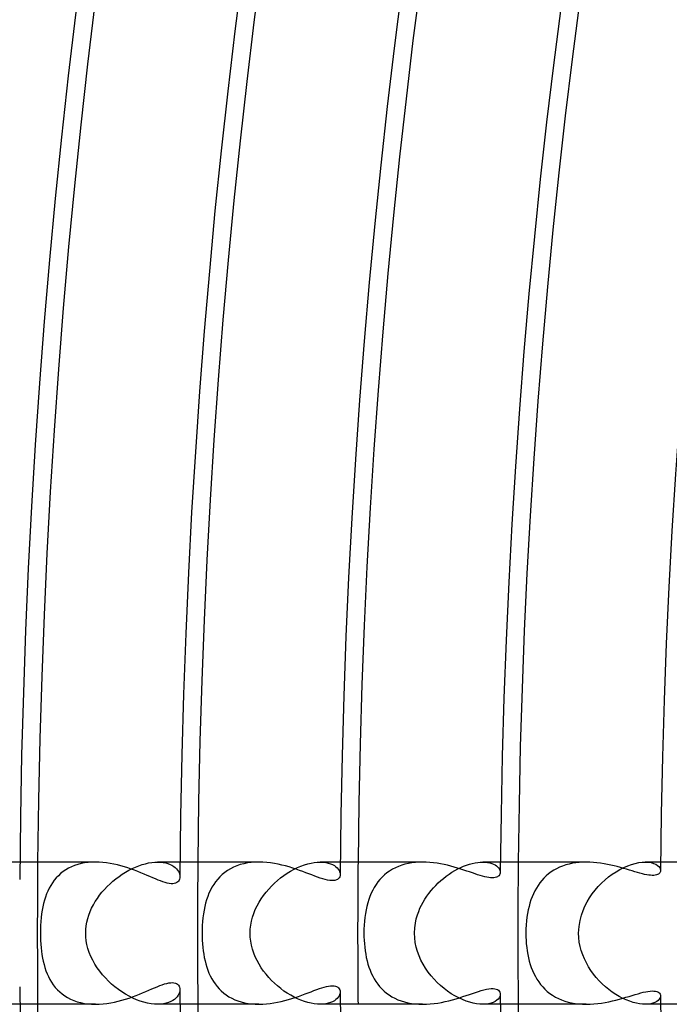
# Model space of a CAD drawing. Header units: millimetres. Extents: x -280 to 280, y -247 to 247.
# Tile 15 of 85: x -212 to -194, y -2 to 26. Entities that reach past the tile are written whole.
import ezdxf

# ---------------------------------------------------------------- set-up
doc = ezdxf.new("R2010")
doc.units = ezdxf.units.MM
doc.layers.add('HIDDEN', color=7, linetype='Continuous')
doc.layers.add('THICK', color=7, linetype='Continuous')

msp = doc.modelspace()

# ---------------------------------------------------------------- linework, layer by layer
at = {"layer": 'HIDDEN'}
for p, q in [((-212.491, 2), (-213.189, 2)), ((-210.77, 1.957), (-210.864, 1.932)), ((-210.673, 1.976), (-210.77, 1.957)), ((-210.573, 1.989), (-210.673, 1.976)), ((-210.471, 1.997), (-210.573, 1.989)), ((-210.367, 2), (-210.471, 1.997)), ((-209.057, 1.928), (-208.965, 1.954)), ((-208.965, 1.954), (-208.874, 1.974)), ((-208.874, 1.974), (-208.786, 1.989)), ((-208.786, 1.989), (-208.7, 1.997)), ((-208.7, 1.997), (-208.619, 2)), ((-208.619, 2), (-208.539, 1.997)), ((-207.99, 2), (-208.619, 2)), ((-208.539, 1.997), (-208.464, 1.989)), ((-208.464, 1.989), (-208.394, 1.975)), ((-208.394, 1.975), (-208.329, 1.957)), ((-208.329, 1.957), (-208.27, 1.934)), ((-206.198, 1.954), (-206.297, 1.927)), ((-206.095, 1.974), (-206.198, 1.954)), ((-205.99, 1.989), (-206.095, 1.974)), ((-205.882, 1.997), (-205.99, 1.989)), ((-205.773, 2), (-205.882, 1.997)), ((-204.497, 1.921), (-204.402, 1.95)), ((-204.402, 1.95), (-204.309, 1.972)), ((-204.309, 1.972), (-204.219, 1.988)), ((-204.219, 1.988), (-204.133, 1.997)), ((-204.133, 1.997), (-204.051, 2)), ((-204.051, 2), (-203.969, 1.997)), ((-203.49, 2), (-204.051, 2)), ((-203.969, 1.997), (-203.893, 1.987)), ((-203.893, 1.987), (-203.824, 1.972)), ((-203.824, 1.972), (-203.76, 1.952)), ((-203.76, 1.952), (-203.704, 1.928)), ((-201.671, 1.939), (-201.763, 1.911)), ((-201.575, 1.962), (-201.671, 1.939)), ((-201.477, 1.979), (-201.575, 1.962)), ((-201.377, 1.991), (-201.477, 1.979)), ((-201.277, 1.998), (-201.377, 1.991)), ((-201.175, 2), (-201.277, 1.998)), ((-199.942, 1.913), (-199.86, 1.94)), ((-199.86, 1.94), (-199.78, 1.962)), ((-199.78, 1.962), (-199.703, 1.979)), ((-199.703, 1.979), (-199.627, 1.991)), ((-199.627, 1.991), (-199.554, 1.998)), ((-199.554, 1.998), (-199.485, 2)), ((-199.485, 2), (-199.414, 1.997)), ((-198.99, 2), (-199.485, 2)), ((-199.414, 1.997), (-199.348, 1.99)), ((-199.348, 1.99), (-199.287, 1.978)), ((-199.287, 1.978), (-199.232, 1.961)), ((-199.232, 1.961), (-199.182, 1.941)), ((-199.182, 1.941), (-199.138, 1.918)), ((-197.062, 1.945), (-197.154, 1.919)), ((-196.968, 1.965), (-197.062, 1.945)), ((-196.872, 1.981), (-196.968, 1.965)), ((-196.774, 1.992), (-196.872, 1.981)), ((-196.676, 1.998), (-196.774, 1.992)), ((-196.577, 2), (-196.676, 1.998)), ((-195.308, 1.933), (-195.204, 1.963)), ((-195.204, 1.963), (-195.104, 1.984)), ((-195.104, 1.984), (-195.01, 1.996)), ((-195.01, 1.996), (-194.922, 2)), ((-194.922, 2), (-194.833, 1.996)), ((-194.49, 2), (-194.922, 2)), ((-194.833, 1.996), (-194.754, 1.983)), ((-194.754, 1.983), (-194.685, 1.963)), ((-194.685, 1.963), (-194.626, 1.937)), ((-211.345, 1.675), (-211.409, 1.616)), ((-211.276, 1.73), (-211.345, 1.675)), ((-211.202, 1.78), (-211.276, 1.73)), ((-211.124, 1.826), (-211.202, 1.78)), ((-211.041, 1.867), (-211.124, 1.826)), ((-210.954, 1.902), (-211.041, 1.867)), ((-210.864, 1.932), (-210.954, 1.902)), ((-209.615, 1.658), (-209.524, 1.716)), ((-209.524, 1.716), (-209.432, 1.768)), ((-209.432, 1.768), (-209.338, 1.816)), ((-209.338, 1.816), (-209.245, 1.858)), ((-209.245, 1.858), (-209.151, 1.896)), ((-209.151, 1.896), (-209.057, 1.928)), ((-208.27, 1.934), (-208.217, 1.908)), ((-208.217, 1.908), (-208.169, 1.878)), ((-208.169, 1.878), (-208.127, 1.845)), ((-208.127, 1.845), (-208.091, 1.81)), ((-208.091, 1.81), (-208.061, 1.774)), ((-208.061, 1.774), (-208.036, 1.736)), ((-208.036, 1.736), (-208.017, 1.698)), ((-208.017, 1.698), (-208.004, 1.66)), ((-206.731, 1.709), (-206.803, 1.65)), ((-206.654, 1.764), (-206.731, 1.709)), ((-206.571, 1.813), (-206.654, 1.764)), ((-206.484, 1.857), (-206.571, 1.813)), ((-206.393, 1.895), (-206.484, 1.857)), ((-206.297, 1.927), (-206.393, 1.895)), ((-205.073, 1.624), (-204.979, 1.687)), ((-204.979, 1.687), (-204.883, 1.746)), ((-204.883, 1.746), (-204.787, 1.798)), ((-204.787, 1.798), (-204.69, 1.845)), ((-204.69, 1.845), (-204.594, 1.886)), ((-204.594, 1.886), (-204.497, 1.921)), ((-203.704, 1.928), (-203.654, 1.9)), ((-203.654, 1.9), (-203.611, 1.868)), ((-203.611, 1.868), (-203.575, 1.834)), ((-203.575, 1.834), (-203.545, 1.798)), ((-203.545, 1.798), (-203.522, 1.761)), ((-203.522, 1.761), (-203.506, 1.724)), ((-203.506, 1.724), (-203.496, 1.687)), ((-203.496, 1.687), (-203.493, 1.651)), ((-202.176, 1.695), (-202.246, 1.638)), ((-202.101, 1.748), (-202.176, 1.695)), ((-202.022, 1.797), (-202.101, 1.748)), ((-201.939, 1.84), (-202.022, 1.797)), ((-201.853, 1.879), (-201.939, 1.84)), ((-201.763, 1.911), (-201.853, 1.879)), ((-200.433, 1.658), (-200.352, 1.712)), ((-200.352, 1.712), (-200.271, 1.761)), ((-200.271, 1.761), (-200.189, 1.806)), ((-200.189, 1.806), (-200.106, 1.846)), ((-200.106, 1.846), (-200.024, 1.882)), ((-200.024, 1.882), (-199.942, 1.913)), ((-199.138, 1.918), (-199.099, 1.892)), ((-199.099, 1.892), (-199.067, 1.864)), ((-199.067, 1.864), (-199.04, 1.834)), ((-199.04, 1.834), (-199.019, 1.803)), ((-199.019, 1.803), (-199.004, 1.772)), ((-199.004, 1.772), (-198.995, 1.74)), ((-198.995, 1.74), (-198.993, 1.709)), ((-197.637, 1.667), (-197.704, 1.61)), ((-197.565, 1.721), (-197.637, 1.667)), ((-197.49, 1.77), (-197.565, 1.721)), ((-197.411, 1.814), (-197.49, 1.77)), ((-197.328, 1.854), (-197.411, 1.814)), ((-197.243, 1.889), (-197.328, 1.854)), ((-197.154, 1.919), (-197.243, 1.889)), ((-195.846, 1.658), (-195.739, 1.729)), ((-195.739, 1.729), (-195.63, 1.792)), ((-195.63, 1.792), (-195.522, 1.848)), ((-195.522, 1.848), (-195.414, 1.895)), ((-195.414, 1.895), (-195.308, 1.933)), ((-194.626, 1.937), (-194.578, 1.906)), ((-194.578, 1.906), (-194.54, 1.872)), ((-194.54, 1.872), (-194.513, 1.835)), ((-194.513, 1.835), (-194.497, 1.798)), ((-194.497, 1.798), (-194.492, 1.761)), ((-211.576, 1.416), (-211.623, 1.342)), ((-211.525, 1.487), (-211.576, 1.416)), ((-211.469, 1.553), (-211.525, 1.487)), ((-211.409, 1.616), (-211.469, 1.553)), ((-210.036, 1.313), (-209.957, 1.389)), ((-209.957, 1.389), (-209.876, 1.462)), ((-209.876, 1.462), (-209.791, 1.531)), ((-209.791, 1.531), (-209.704, 1.597)), ((-209.704, 1.597), (-209.615, 1.658)), ((-208.004, 1.66), (-207.996, 1.622)), ((-207.996, 1.622), (-207.994, 1.585)), ((-206.991, 1.447), (-207.044, 1.37)), ((-206.933, 1.519), (-206.991, 1.447)), ((-206.871, 1.587), (-206.933, 1.519)), ((-206.803, 1.65), (-206.871, 1.587)), ((-205.421, 1.326), (-205.339, 1.407)), ((-205.339, 1.407), (-205.253, 1.483)), ((-205.253, 1.483), (-205.164, 1.556)), ((-205.164, 1.556), (-205.073, 1.624)), ((-202.43, 1.44), (-202.483, 1.366)), ((-202.373, 1.51), (-202.43, 1.44)), ((-202.312, 1.576), (-202.373, 1.51)), ((-202.246, 1.638), (-202.312, 1.576)), ((-200.806, 1.343), (-200.736, 1.412)), ((-200.736, 1.412), (-200.663, 1.478)), ((-200.663, 1.478), (-200.589, 1.542)), ((-200.589, 1.542), (-200.512, 1.602)), ((-200.512, 1.602), (-200.433, 1.658)), ((-197.882, 1.415), (-197.933, 1.343)), ((-197.826, 1.483), (-197.882, 1.415)), ((-197.767, 1.548), (-197.826, 1.483)), ((-197.704, 1.61), (-197.767, 1.548)), ((-196.24, 1.31), (-196.147, 1.406)), ((-196.147, 1.406), (-196.05, 1.496)), ((-196.05, 1.496), (-195.95, 1.58)), ((-195.95, 1.58), (-195.846, 1.658)), ((-211.705, 1.185), (-211.74, 1.102)), ((-211.666, 1.265), (-211.705, 1.185)), ((-211.623, 1.342), (-211.666, 1.265)), ((-210.25, 1.066), (-210.183, 1.151)), ((-210.183, 1.151), (-210.111, 1.233)), ((-210.111, 1.233), (-210.036, 1.313)), ((-207.177, 1.121), (-207.212, 1.032)), ((-207.137, 1.208), (-207.177, 1.121)), ((-207.093, 1.291), (-207.137, 1.208)), ((-207.044, 1.37), (-207.093, 1.291)), ((-205.645, 1.062), (-205.574, 1.154)), ((-205.574, 1.154), (-205.5, 1.242)), ((-205.5, 1.242), (-205.421, 1.326)), ((-202.617, 1.123), (-202.654, 1.036)), ((-202.577, 1.207), (-202.617, 1.123)), ((-202.532, 1.288), (-202.577, 1.207)), ((-202.483, 1.366), (-202.532, 1.288)), ((-201.056, 1.039), (-200.998, 1.119)), ((-200.998, 1.119), (-200.937, 1.196)), ((-200.937, 1.196), (-200.873, 1.271)), ((-200.873, 1.271), (-200.806, 1.343)), ((-198.024, 1.189), (-198.063, 1.107)), ((-197.98, 1.267), (-198.024, 1.189)), ((-197.933, 1.343), (-197.98, 1.267)), ((-196.409, 1.103), (-196.327, 1.209)), ((-196.327, 1.209), (-196.24, 1.31)), ((-211.823, 0.836), (-211.844, 0.741)), ((-211.799, 0.927), (-211.823, 0.836)), ((-211.771, 1.016), (-211.799, 0.927)), ((-211.74, 1.102), (-211.771, 1.016)), ((-210.425, 0.796), (-210.372, 0.888)), ((-210.372, 0.888), (-210.313, 0.978)), ((-210.313, 0.978), (-210.25, 1.066)), ((-207.271, 0.844), (-207.295, 0.746)), ((-207.244, 0.94), (-207.271, 0.844)), ((-207.212, 1.032), (-207.244, 0.94)), ((-205.827, 0.768), (-205.771, 0.869)), ((-205.771, 0.869), (-205.711, 0.967)), ((-205.711, 0.967), (-205.645, 1.062)), ((-202.716, 0.852), (-202.741, 0.754)), ((-202.686, 0.946), (-202.716, 0.852)), ((-202.654, 1.036), (-202.686, 0.946)), ((-201.207, 0.787), (-201.161, 0.873)), ((-201.161, 0.873), (-201.11, 0.957)), ((-201.11, 0.957), (-201.056, 1.039)), ((-198.16, 0.847), (-198.186, 0.755)), ((-198.132, 0.936), (-198.16, 0.847)), ((-198.099, 1.023), (-198.132, 0.936)), ((-198.063, 1.107), (-198.099, 1.023)), ((-196.614, 0.76), (-196.553, 0.878)), ((-196.553, 0.878), (-196.484, 0.993)), ((-196.484, 0.993), (-196.409, 1.103)), ((-211.862, 0.643), (-211.878, 0.541)), ((-211.844, 0.741), (-211.862, 0.643)), ((-210.554, 0.508), (-210.517, 0.606)), ((-210.517, 0.606), (-210.474, 0.702)), ((-210.474, 0.702), (-210.425, 0.796)), ((-207.316, 0.645), (-207.333, 0.541)), ((-207.295, 0.746), (-207.316, 0.645)), ((-205.954, 0.45), (-205.918, 0.558)), ((-205.918, 0.558), (-205.876, 0.664)), ((-205.876, 0.664), (-205.827, 0.768)), ((-202.763, 0.654), (-202.782, 0.55)), ((-202.741, 0.754), (-202.763, 0.654)), ((-201.321, 0.513), (-201.286, 0.61)), ((-201.286, 0.61), (-201.249, 0.7)), ((-201.249, 0.7), (-201.207, 0.787)), ((-198.228, 0.558), (-198.244, 0.454)), ((-198.209, 0.659), (-198.228, 0.558)), ((-198.186, 0.755), (-198.209, 0.659)), ((-196.713, 0.506), (-196.667, 0.638)), ((-196.667, 0.638), (-196.614, 0.76)), ((-211.899, 0.329), (-211.906, 0.22)), ((-211.89, 0.437), (-211.899, 0.329)), ((-211.878, 0.541), (-211.89, 0.437)), ((-210.627, 0.207), (-210.609, 0.309)), ((-210.609, 0.309), (-210.584, 0.409)), ((-210.584, 0.409), (-210.554, 0.508)), ((-207.357, 0.328), (-207.364, 0.219)), ((-207.346, 0.436), (-207.357, 0.328)), ((-207.333, 0.541), (-207.346, 0.436)), ((-206.003, 0.228), (-205.983, 0.34)), ((-205.983, 0.34), (-205.954, 0.45)), ((-202.809, 0.334), (-202.818, 0.223)), ((-202.797, 0.444), (-202.809, 0.334)), ((-202.782, 0.55), (-202.797, 0.444)), ((-201.397, 0.146), (-201.379, 0.281)), ((-201.379, 0.281), (-201.353, 0.403)), ((-201.353, 0.403), (-201.321, 0.513)), ((-198.257, 0.345), (-198.267, 0.233)), ((-198.244, 0.454), (-198.257, 0.345)), ((-196.781, 0.185), (-196.753, 0.354)), ((-196.753, 0.354), (-196.713, 0.506)), ((-211.91, 0.11), (-211.911, 0)), ((-211.911, 0), (-211.91, -0.102)), ((-211.906, 0.22), (-211.91, 0.11)), ((-210.641, 0), (-210.638, 0.104)), ((-210.638, -0.105), (-210.641, 0)), ((-210.638, 0.104), (-210.627, 0.207)), ((-207.369, 0.109), (-207.37, 0)), ((-207.37, 0), (-207.369, -0.1)), ((-207.364, 0.219), (-207.369, 0.109)), ((-206.02, 0), (-206.016, 0.115)), ((-206.016, -0.115), (-206.02, 0)), ((-206.016, 0.115), (-206.003, 0.228)), ((-202.823, 0.112), (-202.824, 0)), ((-202.824, 0), (-202.823, -0.099)), ((-202.818, 0.223), (-202.823, 0.112)), ((-201.404, 0), (-201.397, 0.146)), ((-201.398, -0.131), (-201.404, 0)), ((-198.273, 0.117), (-198.275, 0)), ((-198.275, 0), (-198.273, -0.101)), ((-198.267, 0.233), (-198.273, 0.117)), ((-196.791, 0), (-196.781, 0.185)), ((-196.787, -0.125), (-196.791, 0)), ((-211.91, -0.102), (-211.907, -0.204)), ((-211.907, -0.204), (-211.901, -0.306)), ((-210.626, -0.211), (-210.638, -0.105)), ((-210.607, -0.319), (-210.626, -0.211)), ((-207.369, -0.1), (-207.365, -0.2)), ((-207.365, -0.2), (-207.359, -0.301)), ((-206.003, -0.229), (-206.016, -0.115)), ((-205.982, -0.341), (-206.003, -0.229)), ((-202.823, -0.099), (-202.819, -0.199)), ((-202.819, -0.199), (-202.812, -0.298)), ((-201.382, -0.261), (-201.398, -0.131)), ((-201.356, -0.389), (-201.382, -0.261)), ((-198.273, -0.101), (-198.269, -0.202)), ((-198.269, -0.202), (-198.262, -0.302)), ((-196.773, -0.249), (-196.787, -0.125)), ((-196.75, -0.371), (-196.773, -0.249)), ((-211.901, -0.306), (-211.893, -0.408)), ((-211.893, -0.408), (-211.882, -0.507)), ((-211.882, -0.507), (-211.869, -0.604)), ((-210.579, -0.429), (-210.607, -0.319)), ((-210.542, -0.541), (-210.579, -0.429)), ((-210.496, -0.654), (-210.542, -0.541)), ((-207.359, -0.301), (-207.35, -0.4)), ((-207.35, -0.4), (-207.339, -0.497)), ((-207.339, -0.497), (-207.325, -0.593)), ((-205.954, -0.451), (-205.982, -0.341)), ((-205.918, -0.56), (-205.954, -0.451)), ((-202.812, -0.298), (-202.803, -0.397)), ((-202.803, -0.397), (-202.791, -0.495)), ((-202.791, -0.495), (-202.775, -0.591)), ((-201.32, -0.515), (-201.356, -0.389)), ((-201.275, -0.639), (-201.32, -0.515)), ((-198.262, -0.302), (-198.251, -0.401)), ((-198.251, -0.401), (-198.238, -0.5)), ((-198.238, -0.5), (-198.221, -0.597)), ((-196.718, -0.491), (-196.75, -0.371)), ((-196.678, -0.609), (-196.718, -0.491)), ((-211.869, -0.604), (-211.852, -0.699)), ((-211.852, -0.699), (-211.834, -0.791)), ((-211.834, -0.791), (-211.812, -0.881)), ((-210.443, -0.763), (-210.496, -0.654)), ((-210.383, -0.87), (-210.443, -0.763)), ((-207.325, -0.593), (-207.308, -0.686)), ((-207.308, -0.686), (-207.288, -0.777)), ((-207.288, -0.777), (-207.265, -0.866)), ((-205.875, -0.667), (-205.918, -0.56)), ((-205.825, -0.771), (-205.875, -0.667)), ((-205.77, -0.872), (-205.825, -0.771)), ((-202.775, -0.591), (-202.757, -0.685)), ((-202.757, -0.685), (-202.736, -0.777)), ((-202.736, -0.777), (-202.711, -0.867)), ((-201.221, -0.758), (-201.275, -0.639)), ((-201.16, -0.874), (-201.221, -0.758)), ((-198.221, -0.597), (-198.201, -0.693)), ((-198.201, -0.693), (-198.178, -0.786)), ((-198.178, -0.786), (-198.151, -0.877)), ((-196.63, -0.724), (-196.678, -0.609)), ((-196.575, -0.837), (-196.63, -0.724)), ((-211.812, -0.881), (-211.786, -0.969)), ((-211.786, -0.969), (-211.757, -1.056)), ((-211.757, -1.056), (-211.725, -1.14)), ((-210.317, -0.972), (-210.383, -0.87)), ((-210.246, -1.071), (-210.317, -0.972)), ((-210.169, -1.167), (-210.246, -1.071)), ((-207.265, -0.866), (-207.239, -0.953)), ((-207.239, -0.953), (-207.21, -1.038)), ((-207.21, -1.038), (-207.177, -1.121)), ((-205.709, -0.97), (-205.77, -0.872)), ((-205.643, -1.064), (-205.709, -0.97)), ((-205.573, -1.155), (-205.643, -1.064)), ((-202.711, -0.867), (-202.683, -0.955)), ((-202.683, -0.955), (-202.652, -1.041)), ((-202.652, -1.041), (-202.617, -1.125)), ((-201.092, -0.986), (-201.16, -0.874)), ((-201.018, -1.093), (-201.092, -0.986)), ((-200.938, -1.195), (-201.018, -1.093)), ((-198.151, -0.877), (-198.121, -0.966)), ((-198.121, -0.966), (-198.087, -1.053)), ((-198.087, -1.053), (-198.049, -1.137)), ((-196.514, -0.945), (-196.575, -0.837)), ((-196.446, -1.05), (-196.514, -0.945)), ((-196.373, -1.151), (-196.446, -1.05)), ((-211.725, -1.14), (-211.688, -1.222)), ((-211.688, -1.222), (-211.647, -1.301)), ((-211.647, -1.301), (-211.601, -1.378)), ((-211.601, -1.378), (-211.551, -1.452)), ((-210.088, -1.258), (-210.169, -1.167)), ((-210.002, -1.346), (-210.088, -1.258)), ((-209.913, -1.43), (-210.002, -1.346)), ((-207.177, -1.121), (-207.14, -1.202)), ((-207.14, -1.202), (-207.099, -1.28)), ((-207.099, -1.28), (-207.054, -1.355)), ((-207.054, -1.355), (-207.005, -1.428)), ((-205.498, -1.243), (-205.573, -1.155)), ((-205.419, -1.328), (-205.498, -1.243)), ((-205.336, -1.409), (-205.419, -1.328)), ((-202.617, -1.125), (-202.578, -1.205)), ((-202.578, -1.205), (-202.535, -1.284)), ((-202.535, -1.284), (-202.488, -1.359)), ((-202.488, -1.359), (-202.437, -1.431)), ((-200.853, -1.293), (-200.938, -1.195)), ((-200.763, -1.386), (-200.853, -1.293)), ((-198.049, -1.137), (-198.008, -1.218)), ((-198.008, -1.218), (-197.963, -1.296)), ((-197.963, -1.296), (-197.913, -1.371)), ((-197.913, -1.371), (-197.86, -1.443)), ((-196.295, -1.248), (-196.373, -1.151)), ((-196.212, -1.34), (-196.295, -1.248)), ((-196.126, -1.427), (-196.212, -1.34)), ((-211.551, -1.452), (-211.496, -1.523)), ((-211.496, -1.523), (-211.436, -1.589)), ((-211.436, -1.589), (-211.372, -1.652)), ((-211.372, -1.652), (-211.302, -1.71)), ((-209.819, -1.509), (-209.913, -1.43)), ((-209.723, -1.583), (-209.819, -1.509)), ((-209.624, -1.653), (-209.723, -1.583)), ((-209.523, -1.716), (-209.624, -1.653)), ((-207.997, -1.624), (-208.006, -1.665)), ((-207.994, -1.585), (-207.997, -1.624)), ((-207.005, -1.428), (-206.951, -1.497)), ((-206.951, -1.497), (-206.893, -1.563)), ((-206.893, -1.563), (-206.831, -1.625)), ((-206.831, -1.625), (-206.764, -1.683)), ((-205.25, -1.485), (-205.336, -1.409)), ((-205.161, -1.558), (-205.25, -1.485)), ((-205.07, -1.626), (-205.161, -1.558)), ((-204.977, -1.689), (-205.07, -1.626)), ((-203.493, -1.651), (-203.496, -1.687)), ((-202.437, -1.431), (-202.382, -1.5)), ((-202.382, -1.5), (-202.322, -1.565)), ((-202.322, -1.565), (-202.258, -1.627)), ((-202.258, -1.627), (-202.19, -1.684)), ((-200.669, -1.473), (-200.763, -1.386)), ((-200.572, -1.555), (-200.669, -1.473)), ((-200.472, -1.631), (-200.572, -1.555)), ((-200.369, -1.701), (-200.472, -1.631)), ((-197.86, -1.443), (-197.802, -1.512)), ((-197.802, -1.512), (-197.739, -1.577)), ((-197.739, -1.577), (-197.672, -1.638)), ((-197.672, -1.638), (-197.601, -1.695)), ((-196.036, -1.509), (-196.126, -1.427)), ((-195.942, -1.586), (-196.036, -1.509)), ((-195.846, -1.657), (-195.942, -1.586)), ((-195.749, -1.722), (-195.846, -1.657)), ((-211.302, -1.71), (-211.228, -1.763)), ((-211.228, -1.763), (-211.149, -1.812)), ((-211.149, -1.812), (-211.064, -1.856)), ((-211.064, -1.856), (-210.975, -1.894)), ((-210.975, -1.894), (-210.883, -1.927)), ((-210.883, -1.927), (-210.786, -1.953)), ((-209.42, -1.775), (-209.523, -1.716)), ((-209.316, -1.827), (-209.42, -1.775)), ((-209.211, -1.872), (-209.316, -1.827)), ((-209.107, -1.912), (-209.211, -1.872)), ((-209.003, -1.944), (-209.107, -1.912)), ((-208.249, -1.924), (-208.31, -1.95)), ((-208.194, -1.894), (-208.249, -1.924)), ((-208.146, -1.861), (-208.194, -1.894)), ((-208.105, -1.824), (-208.146, -1.861)), ((-208.07, -1.786), (-208.105, -1.824)), ((-208.042, -1.746), (-208.07, -1.786)), ((-208.021, -1.705), (-208.042, -1.746)), ((-208.006, -1.665), (-208.021, -1.705)), ((-206.764, -1.683), (-206.693, -1.737)), ((-206.693, -1.737), (-206.618, -1.786)), ((-206.618, -1.786), (-206.538, -1.831)), ((-206.538, -1.831), (-206.453, -1.871)), ((-206.453, -1.871), (-206.365, -1.905)), ((-206.365, -1.905), (-206.273, -1.934)), ((-206.273, -1.934), (-206.178, -1.958)), ((-204.882, -1.747), (-204.977, -1.689)), ((-204.786, -1.799), (-204.882, -1.747)), ((-204.689, -1.846), (-204.786, -1.799)), ((-204.592, -1.887), (-204.689, -1.846)), ((-204.496, -1.922), (-204.592, -1.887)), ((-204.401, -1.95), (-204.496, -1.922)), ((-203.705, -1.928), (-203.761, -1.953)), ((-203.655, -1.9), (-203.705, -1.928)), ((-203.612, -1.869), (-203.655, -1.9)), ((-203.575, -1.835), (-203.612, -1.869)), ((-203.546, -1.799), (-203.575, -1.835)), ((-203.522, -1.762), (-203.546, -1.799)), ((-203.506, -1.725), (-203.522, -1.762)), ((-203.496, -1.687), (-203.506, -1.725)), ((-202.19, -1.684), (-202.117, -1.738)), ((-202.117, -1.738), (-202.04, -1.787)), ((-202.04, -1.787), (-201.958, -1.831)), ((-201.958, -1.831), (-201.872, -1.871)), ((-201.872, -1.871), (-201.782, -1.905)), ((-201.782, -1.905), (-201.688, -1.934)), ((-201.688, -1.934), (-201.591, -1.958)), ((-200.266, -1.763), (-200.369, -1.701)), ((-200.162, -1.819), (-200.266, -1.763)), ((-200.057, -1.868), (-200.162, -1.819)), ((-199.953, -1.909), (-200.057, -1.868)), ((-199.852, -1.943), (-199.953, -1.909)), ((-199.138, -1.918), (-199.191, -1.945)), ((-199.093, -1.887), (-199.138, -1.918)), ((-199.057, -1.854), (-199.093, -1.887)), ((-199.028, -1.818), (-199.057, -1.854)), ((-199.008, -1.782), (-199.028, -1.818)), ((-198.996, -1.745), (-199.008, -1.782)), ((-198.993, -1.709), (-198.996, -1.745)), ((-197.601, -1.695), (-197.525, -1.747)), ((-197.525, -1.747), (-197.446, -1.795)), ((-197.446, -1.795), (-197.362, -1.838)), ((-197.362, -1.838), (-197.275, -1.877)), ((-197.275, -1.877), (-197.183, -1.91)), ((-197.183, -1.91), (-197.088, -1.938)), ((-197.088, -1.938), (-196.99, -1.961)), ((-195.651, -1.781), (-195.749, -1.722)), ((-195.552, -1.833), (-195.651, -1.781)), ((-195.454, -1.878), (-195.552, -1.833)), ((-195.357, -1.916), (-195.454, -1.878)), ((-195.262, -1.947), (-195.357, -1.916)), ((-194.599, -1.921), (-194.647, -1.947)), ((-194.56, -1.892), (-194.599, -1.921)), ((-194.53, -1.86), (-194.56, -1.892)), ((-194.509, -1.827), (-194.53, -1.86)), ((-194.496, -1.794), (-194.509, -1.827)), ((-194.492, -1.761), (-194.496, -1.794)), ((-212.491, -2), (-213.189, -2)), ((-210.786, -1.953), (-210.685, -1.974)), ((-210.685, -1.974), (-210.581, -1.989)), ((-210.581, -1.989), (-210.475, -1.997)), ((-210.475, -1.997), (-210.367, -2)), ((-208.902, -1.969), (-209.003, -1.944)), ((-208.804, -1.986), (-208.902, -1.969)), ((-208.709, -1.997), (-208.804, -1.986)), ((-208.619, -2), (-208.709, -1.997)), ((-208.532, -1.997), (-208.619, -2)), ((-207.99, -2), (-208.619, -2)), ((-208.452, -1.987), (-208.532, -1.997)), ((-208.378, -1.971), (-208.452, -1.987)), ((-208.31, -1.95), (-208.378, -1.971)), ((-206.178, -1.958), (-206.08, -1.977)), ((-206.08, -1.977), (-205.979, -1.99)), ((-205.979, -1.99), (-205.877, -1.998)), ((-205.877, -1.998), (-205.773, -2)), ((-204.308, -1.972), (-204.401, -1.95)), ((-204.218, -1.988), (-204.308, -1.972)), ((-204.132, -1.997), (-204.218, -1.988)), ((-204.051, -2), (-204.132, -1.997)), ((-203.969, -1.997), (-204.051, -2)), ((-203.49, -2), (-204.051, -2)), ((-203.893, -1.987), (-203.969, -1.997)), ((-203.824, -1.972), (-203.893, -1.987)), ((-203.761, -1.953), (-203.824, -1.972)), ((-201.591, -1.958), (-201.491, -1.977)), ((-201.491, -1.977), (-201.388, -1.99)), ((-201.388, -1.99), (-201.283, -1.998)), ((-201.283, -1.998), (-201.177, -2)), ((-199.753, -1.968), (-199.852, -1.943)), ((-199.659, -1.986), (-199.753, -1.968)), ((-199.569, -1.997), (-199.659, -1.986)), ((-199.485, -2), (-199.569, -1.997)), ((-199.399, -1.996), (-199.485, -2)), ((-198.99, -2), (-199.485, -2)), ((-199.322, -1.985), (-199.399, -1.996)), ((-199.252, -1.968), (-199.322, -1.985)), ((-199.191, -1.945), (-199.252, -1.968)), ((-196.99, -1.961), (-196.889, -1.978)), ((-196.889, -1.978), (-196.787, -1.991)), ((-196.787, -1.991), (-196.683, -1.998)), ((-196.683, -1.998), (-196.578, -2)), ((-195.17, -1.971), (-195.262, -1.947)), ((-195.083, -1.987), (-195.17, -1.971)), ((-194.999, -1.997), (-195.083, -1.987)), ((-194.922, -2), (-194.999, -1.997)), ((-194.841, -1.996), (-194.922, -2)), ((-194.49, -2), (-194.922, -2)), ((-194.767, -1.986), (-194.841, -1.996)), ((-194.703, -1.969), (-194.767, -1.986)), ((-194.647, -1.947), (-194.703, -1.969))]:
    msp.add_line(p, q, dxfattribs=at)
for radius, start, end in [(212, 179.45949, 180.00002), (207.5, 179.44775, 180.00002), (203, 179.43548, 180.00002), (198.5, 179.42271, 180.00002), (212, 180.00002, 180.54051), (207.5, 180.00002, 180.55225), (203, 180.00002, 180.56452), (198.5, 180.00002, 180.57729)]:
    msp.add_arc((0, 0), radius, start, end, dxfattribs=at)
at = {"layer": 'THICK'}
for p, q in [((-210.368, 2), (-212.491, 2)), ((-210.264, 1.997), (-210.367, 2)), ((-210.161, 1.99), (-210.264, 1.997)), ((-210.057, 1.979), (-210.161, 1.99)), ((-209.954, 1.963), (-210.057, 1.979)), ((-209.852, 1.943), (-209.954, 1.963)), ((-209.751, 1.92), (-209.852, 1.943)), ((-205.774, 2), (-207.99, 2)), ((-205.665, 1.997), (-205.773, 2)), ((-205.556, 1.99), (-205.665, 1.997)), ((-205.448, 1.978), (-205.556, 1.99)), ((-205.34, 1.961), (-205.448, 1.978)), ((-205.234, 1.941), (-205.34, 1.961)), ((-205.128, 1.917), (-205.234, 1.941)), ((-201.177, 2), (-203.49, 2)), ((-201.073, 1.998), (-201.175, 2)), ((-200.97, 1.991), (-201.073, 1.998)), ((-200.868, 1.981), (-200.97, 1.991)), ((-200.768, 1.967), (-200.868, 1.981)), ((-200.668, 1.95), (-200.768, 1.967)), ((-200.569, 1.93), (-200.668, 1.95)), ((-196.579, 2), (-198.99, 2)), ((-196.476, 1.998), (-196.577, 2)), ((-196.376, 1.992), (-196.476, 1.998)), ((-196.276, 1.982), (-196.376, 1.992)), ((-196.177, 1.97), (-196.276, 1.982)), ((-196.079, 1.954), (-196.177, 1.97)), ((-195.983, 1.936), (-196.079, 1.954)), ((-191.977, 2), (-194.49, 2)), ((-209.651, 1.894), (-209.751, 1.92)), ((-209.552, 1.866), (-209.651, 1.894)), ((-209.455, 1.835), (-209.552, 1.866)), ((-209.36, 1.802), (-209.455, 1.835)), ((-209.267, 1.768), (-209.36, 1.802)), ((-209.177, 1.733), (-209.267, 1.768)), ((-209.088, 1.698), (-209.177, 1.733)), ((-209.002, 1.662), (-209.088, 1.698)), ((-208.918, 1.626), (-209.002, 1.662)), ((-205.025, 1.891), (-205.128, 1.917)), ((-204.923, 1.862), (-205.025, 1.891)), ((-204.824, 1.832), (-204.923, 1.862)), ((-204.727, 1.8), (-204.824, 1.832)), ((-204.633, 1.767), (-204.727, 1.8)), ((-204.542, 1.734), (-204.633, 1.767)), ((-204.453, 1.701), (-204.542, 1.734)), ((-204.368, 1.668), (-204.453, 1.701)), ((-204.286, 1.637), (-204.368, 1.668)), ((-200.472, 1.908), (-200.569, 1.93)), ((-200.378, 1.884), (-200.472, 1.908)), ((-200.285, 1.858), (-200.378, 1.884)), ((-200.194, 1.831), (-200.285, 1.858)), ((-200.105, 1.804), (-200.194, 1.831)), ((-200.019, 1.776), (-200.105, 1.804)), ((-199.936, 1.748), (-200.019, 1.776)), ((-199.855, 1.721), (-199.936, 1.748)), ((-199.777, 1.694), (-199.855, 1.721)), ((-199.701, 1.668), (-199.777, 1.694)), ((-199.629, 1.645), (-199.701, 1.668)), ((-198.995, 1.684), (-199.002, 1.66)), ((-198.993, 1.709), (-198.995, 1.684)), ((-195.889, 1.916), (-195.983, 1.936)), ((-195.796, 1.895), (-195.889, 1.916)), ((-195.705, 1.872), (-195.796, 1.895)), ((-195.617, 1.848), (-195.705, 1.872)), ((-195.531, 1.823), (-195.617, 1.848)), ((-195.447, 1.799), (-195.531, 1.823)), ((-195.366, 1.774), (-195.447, 1.799)), ((-195.287, 1.751), (-195.366, 1.774)), ((-195.211, 1.728), (-195.287, 1.751)), ((-195.138, 1.707), (-195.211, 1.728)), ((-195.068, 1.687), (-195.138, 1.707)), ((-195.001, 1.669), (-195.068, 1.687)), ((-194.937, 1.654), (-195.001, 1.669)), ((-194.55, 1.662), (-194.575, 1.649)), ((-194.529, 1.678), (-194.55, 1.662)), ((-194.513, 1.697), (-194.529, 1.678)), ((-194.501, 1.717), (-194.513, 1.697)), ((-194.494, 1.738), (-194.501, 1.717)), ((-194.492, 1.761), (-194.494, 1.738)), ((-208.837, 1.591), (-208.918, 1.626)), ((-208.758, 1.557), (-208.837, 1.591)), ((-208.682, 1.525), (-208.758, 1.557)), ((-208.609, 1.495), (-208.682, 1.525)), ((-208.539, 1.468), (-208.609, 1.495)), ((-208.472, 1.444), (-208.539, 1.468)), ((-208.409, 1.424), (-208.472, 1.444)), ((-208.349, 1.408), (-208.409, 1.424)), ((-208.293, 1.397), (-208.349, 1.408)), ((-208.241, 1.391), (-208.293, 1.397)), ((-208.194, 1.391), (-208.241, 1.391)), ((-208.152, 1.396), (-208.194, 1.391)), ((-208.115, 1.406), (-208.152, 1.396)), ((-208.083, 1.422), (-208.115, 1.406)), ((-208.055, 1.441), (-208.083, 1.422)), ((-208.033, 1.464), (-208.055, 1.441)), ((-208.016, 1.491), (-208.033, 1.464)), ((-208.004, 1.52), (-208.016, 1.491)), ((-207.997, 1.552), (-208.004, 1.52)), ((-207.994, 1.585), (-207.997, 1.552)), ((-204.205, 1.606), (-204.286, 1.637)), ((-204.127, 1.578), (-204.205, 1.606)), ((-204.052, 1.551), (-204.127, 1.578)), ((-203.98, 1.528), (-204.052, 1.551)), ((-203.911, 1.508), (-203.98, 1.528)), ((-203.846, 1.493), (-203.911, 1.508)), ((-203.786, 1.483), (-203.846, 1.493)), ((-203.731, 1.479), (-203.786, 1.483)), ((-203.682, 1.479), (-203.731, 1.479)), ((-203.637, 1.486), (-203.682, 1.479)), ((-203.599, 1.498), (-203.637, 1.486)), ((-203.567, 1.514), (-203.599, 1.498)), ((-203.541, 1.535), (-203.567, 1.514)), ((-203.52, 1.56), (-203.541, 1.535)), ((-203.505, 1.588), (-203.52, 1.56)), ((-203.496, 1.618), (-203.505, 1.588)), ((-203.493, 1.651), (-203.496, 1.618)), ((-199.559, 1.623), (-199.629, 1.645)), ((-199.493, 1.604), (-199.559, 1.623)), ((-199.43, 1.587), (-199.493, 1.604)), ((-199.371, 1.574), (-199.43, 1.587)), ((-199.316, 1.564), (-199.371, 1.574)), ((-199.265, 1.558), (-199.316, 1.564)), ((-199.217, 1.556), (-199.265, 1.558)), ((-199.174, 1.557), (-199.217, 1.556)), ((-199.136, 1.563), (-199.174, 1.557)), ((-199.102, 1.572), (-199.136, 1.563)), ((-199.073, 1.584), (-199.102, 1.572)), ((-199.049, 1.599), (-199.073, 1.584)), ((-199.029, 1.617), (-199.049, 1.599)), ((-199.013, 1.638), (-199.029, 1.617)), ((-199.002, 1.66), (-199.013, 1.638)), ((-194.878, 1.642), (-194.937, 1.654)), ((-194.822, 1.633), (-194.878, 1.642)), ((-194.77, 1.627), (-194.822, 1.633)), ((-194.722, 1.625), (-194.77, 1.627)), ((-194.679, 1.626), (-194.722, 1.625)), ((-194.639, 1.63), (-194.679, 1.626)), ((-194.605, 1.638), (-194.639, 1.63)), ((-194.575, 1.649), (-194.605, 1.638)), ((-209.042, -1.679), (-208.954, -1.641)), ((-208.954, -1.641), (-208.868, -1.605)), ((-208.868, -1.605), (-208.786, -1.569)), ((-208.786, -1.569), (-208.707, -1.535)), ((-208.707, -1.535), (-208.631, -1.504)), ((-208.631, -1.504), (-208.558, -1.475)), ((-208.558, -1.475), (-208.49, -1.45)), ((-208.49, -1.45), (-208.425, -1.428)), ((-208.425, -1.428), (-208.363, -1.411)), ((-208.363, -1.411), (-208.306, -1.399)), ((-208.306, -1.399), (-208.252, -1.392)), ((-208.252, -1.392), (-208.203, -1.391)), ((-208.203, -1.391), (-208.16, -1.395)), ((-208.16, -1.395), (-208.121, -1.404)), ((-208.121, -1.404), (-208.087, -1.419)), ((-208.087, -1.419), (-208.058, -1.438)), ((-208.058, -1.438), (-208.035, -1.462)), ((-208.035, -1.462), (-208.017, -1.489)), ((-208.017, -1.489), (-208.004, -1.519)), ((-208.004, -1.519), (-207.997, -1.551)), ((-207.997, -1.551), (-207.994, -1.585)), ((-204.393, -1.678), (-204.309, -1.646)), ((-204.309, -1.646), (-204.229, -1.615)), ((-204.229, -1.615), (-204.151, -1.586)), ((-204.151, -1.586), (-204.076, -1.56)), ((-204.076, -1.56), (-204.005, -1.536)), ((-204.005, -1.536), (-203.938, -1.516)), ((-203.938, -1.516), (-203.874, -1.499)), ((-203.874, -1.499), (-203.815, -1.488)), ((-203.815, -1.488), (-203.76, -1.48)), ((-203.76, -1.48), (-203.71, -1.478)), ((-203.71, -1.478), (-203.664, -1.481)), ((-203.664, -1.481), (-203.624, -1.489)), ((-203.624, -1.489), (-203.59, -1.502)), ((-203.59, -1.502), (-203.56, -1.519)), ((-203.56, -1.519), (-203.536, -1.54)), ((-203.536, -1.54), (-203.518, -1.564)), ((-203.518, -1.564), (-203.504, -1.591)), ((-203.504, -1.591), (-203.496, -1.62)), ((-203.496, -1.62), (-203.493, -1.651)), ((-199.689, -1.664), (-199.607, -1.638)), ((-199.607, -1.638), (-199.528, -1.614)), ((-199.528, -1.614), (-199.453, -1.593)), ((-199.453, -1.593), (-199.381, -1.576)), ((-199.381, -1.576), (-199.314, -1.564)), ((-199.314, -1.564), (-199.252, -1.557)), ((-199.252, -1.557), (-199.197, -1.556)), ((-199.197, -1.556), (-199.147, -1.561)), ((-199.147, -1.561), (-199.105, -1.571)), ((-199.105, -1.571), (-199.069, -1.586)), ((-199.069, -1.586), (-199.041, -1.605)), ((-199.041, -1.605), (-199.02, -1.628)), ((-199.02, -1.628), (-199.005, -1.654)), ((-199.005, -1.654), (-198.996, -1.681)), ((-194.975, -1.663), (-194.907, -1.648)), ((-194.907, -1.648), (-194.843, -1.636)), ((-194.843, -1.636), (-194.784, -1.629)), ((-194.784, -1.629), (-194.73, -1.625)), ((-194.73, -1.625), (-194.68, -1.626)), ((-194.68, -1.626), (-194.636, -1.631)), ((-194.636, -1.631), (-194.598, -1.64)), ((-194.598, -1.64), (-194.566, -1.653)), ((-194.566, -1.653), (-194.54, -1.669)), ((-209.833, -1.939), (-209.728, -1.915)), ((-209.728, -1.915), (-209.624, -1.887)), ((-209.624, -1.887), (-209.522, -1.856)), ((-209.522, -1.856), (-209.421, -1.824)), ((-209.421, -1.824), (-209.323, -1.789)), ((-209.323, -1.789), (-209.227, -1.753)), ((-209.227, -1.753), (-209.133, -1.716)), ((-209.133, -1.716), (-209.042, -1.679)), ((-205.249, -1.944), (-205.146, -1.922)), ((-205.146, -1.922), (-205.045, -1.896)), ((-205.045, -1.896), (-204.945, -1.869)), ((-204.945, -1.869), (-204.847, -1.839)), ((-204.847, -1.839), (-204.752, -1.808)), ((-204.752, -1.808), (-204.658, -1.776)), ((-204.658, -1.776), (-204.567, -1.743)), ((-204.567, -1.743), (-204.479, -1.71)), ((-204.479, -1.71), (-204.393, -1.678)), ((-200.642, -1.945), (-200.538, -1.923)), ((-200.538, -1.923), (-200.435, -1.898)), ((-200.435, -1.898), (-200.333, -1.872)), ((-200.333, -1.872), (-200.234, -1.843)), ((-200.234, -1.843), (-200.137, -1.814)), ((-200.137, -1.814), (-200.042, -1.783)), ((-200.042, -1.783), (-199.95, -1.753)), ((-199.95, -1.753), (-199.861, -1.722)), ((-199.861, -1.722), (-199.774, -1.693)), ((-199.774, -1.693), (-199.689, -1.664)), ((-198.996, -1.681), (-198.993, -1.709)), ((-196.047, -1.948), (-195.944, -1.928)), ((-195.944, -1.928), (-195.844, -1.906)), ((-195.844, -1.906), (-195.745, -1.882)), ((-195.745, -1.882), (-195.648, -1.856)), ((-195.648, -1.856), (-195.553, -1.83)), ((-195.553, -1.83), (-195.462, -1.803)), ((-195.462, -1.803), (-195.372, -1.776)), ((-195.372, -1.776), (-195.286, -1.75)), ((-195.286, -1.75), (-195.203, -1.726)), ((-195.203, -1.726), (-195.123, -1.702)), ((-195.123, -1.702), (-195.047, -1.681)), ((-195.047, -1.681), (-194.975, -1.663)), ((-194.54, -1.669), (-194.519, -1.689)), ((-194.519, -1.689), (-194.504, -1.711)), ((-194.504, -1.711), (-194.495, -1.735)), ((-194.495, -1.735), (-194.492, -1.761)), ((-210.368, -2), (-212.491, -2)), ((-210.367, -2), (-210.261, -1.997)), ((-210.261, -1.997), (-210.153, -1.99)), ((-210.153, -1.99), (-210.046, -1.977)), ((-210.046, -1.977), (-209.939, -1.96)), ((-209.939, -1.96), (-209.833, -1.939)), ((-205.773, -2), (-207.99, -2)), ((-205.773, -2), (-205.668, -1.998)), ((-205.668, -1.998), (-205.562, -1.99)), ((-205.562, -1.99), (-205.457, -1.979)), ((-205.457, -1.979), (-205.353, -1.963)), ((-205.353, -1.963), (-205.249, -1.944)), ((-201.177, -2), (-203.49, -2)), ((-201.177, -2), (-201.069, -1.998)), ((-201.069, -1.998), (-200.962, -1.99)), ((-200.962, -1.99), (-200.855, -1.979)), ((-200.855, -1.979), (-200.748, -1.964)), ((-200.748, -1.964), (-200.642, -1.945)), ((-196.579, -2), (-198.99, -2)), ((-196.578, -2), (-196.471, -1.998)), ((-196.471, -1.998), (-196.364, -1.991)), ((-196.364, -1.991), (-196.257, -1.98)), ((-196.257, -1.98), (-196.151, -1.966)), ((-196.151, -1.966), (-196.047, -1.948)), ((-191.977, -2), (-194.49, -2))]:
    msp.add_line(p, q, dxfattribs=at)
for radius, start, end in [(240, 120.4775, 179.52252), (236, 120.43647, 179.56354), (234.5, 120.48867, 179.51134), (230.5, 120.27289, 179.72712), (230, 120.49824, 179.50178), (226, 120.31042, 179.68953), (225.5, 120.50815, 179.49181), (221.5, 120.34486, 179.65516), (221, 120.51852, 179.48149), (217, 120.377, 179.62296), (216.5, 120.52929, 179.47072), (212.5, 120.40748, 179.59253), (212, 120.54052, 179.45949), (208, 120.43665, 179.56331), (207.5, 120.55227, 179.44775), (203.5, 120.46483, 179.53518), (203, 120.56447, 179.43548), (199, 120.49211, 179.50785), (198.5, 120.57731, 179.42271), (194.5, 120.51875, 179.48121), (230.5, 180.27288, 239.72711), (226, 180.31047, 239.68958), (221.5, 180.34484, 239.65514), (217, 180.37704, 239.623), (212.5, 180.40747, 239.59252), (208, 180.43669, 239.56335), (203.5, 180.46482, 239.53517), (236, 180.43646, 239.56353), (199, 180.49215, 239.50789), (194.5, 180.51879, 239.48125), (234.5, 180.48866, 239.51133), (230, 180.49822, 239.50176), (221, 180.51851, 239.48148), (216.5, 180.52928, 239.47071), (212, 180.54051, 239.45948), (207.5, 180.55225, 239.44773), (198.5, 180.57729, 239.42269)]:
    msp.add_arc((0, 0), radius, start, end, dxfattribs=at)

doc.saveas('drawing.dxf')
